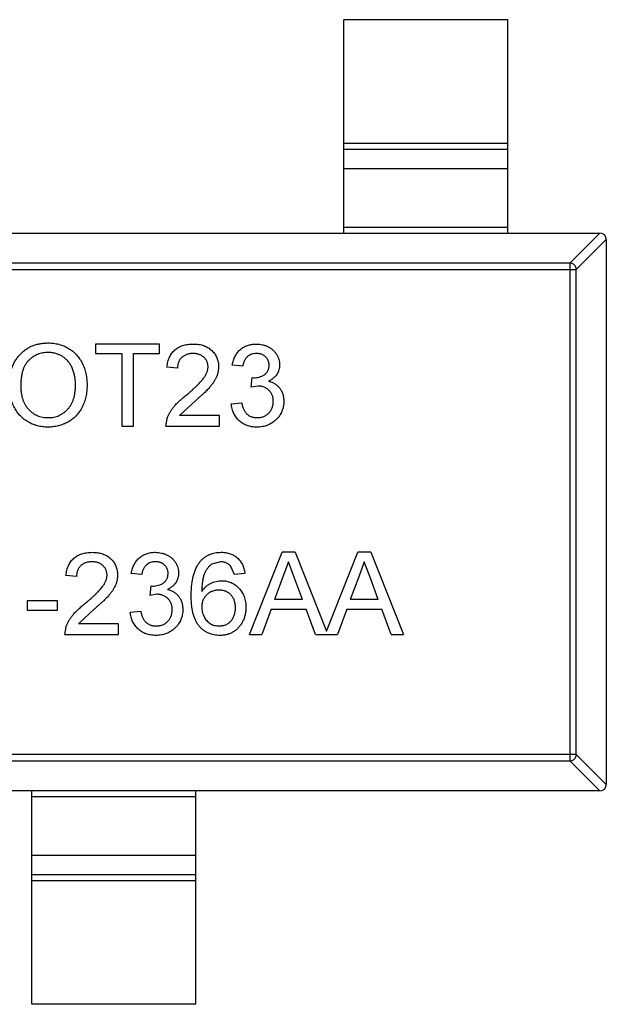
# Model space of a CAD drawing. Header units: inches. Extents: x -39 to 106, y -45 to 75.
# Tile 126 of 222: x 37.34 to 39.13, y -10.98 to -7.98. Entities that reach past the tile are written whole.
import ezdxf

# ---------------------------------------------------------------- set-up
doc = ezdxf.new("R2010")
doc.units = ezdxf.units.IN
doc.header["$LTSCALE"] = 1.21
doc.header["$MEASUREMENT"] = 0
doc.layers.get('0').update_dxf_attribs({"linetype": 'CONTINUOUS'})

msp = doc.modelspace()

# ---------------------------------------------------------------- linework, layer by layer
at = {"color": 7, "linetype": 'Continuous'}
for p, q in [((38.8281, -7.9814), (38.3281, -7.9814)), ((38.3281, -8.6314), (38.3281, -7.9814)), ((38.8281, -8.6314), (38.8281, -7.9814)), ((38.3281, -8.3576), (38.8281, -8.3576)), ((38.8281, -8.3774), (38.3281, -8.3774)), ((38.8281, -8.4354), (38.3281, -8.4354)), ((36.1481, -8.6314), (39.1081, -8.6314)), ((38.3281, -8.6136), (38.8281, -8.6136)), ((39.0169, -8.7228), (39.1084, -8.6314)), ((39.1281, -8.6511), (39.0366, -8.7425)), ((39.1281, -8.6514), (39.1281, -10.3114)), ((39.0169, -8.7228), (36.2392, -8.7228)), ((39.0169, -8.7228), (39.0169, -10.24)), ((36.2195, -8.7425), (39.0366, -8.7425)), ((39.0366, -10.2203), (39.0366, -8.7425)), ((37.7675, -8.9696), (37.572, -8.9696)), ((37.572, -8.9696), (37.572, -8.9984)), ((37.7675, -8.9984), (37.7675, -8.9696)), ((37.572, -8.9984), (37.6521, -8.9984)), ((37.6521, -8.9984), (37.6521, -9.2196)), ((37.6874, -8.9984), (37.7675, -8.9984)), ((37.6874, -9.2196), (37.6874, -8.9984)), ((37.822, -9.0433), (37.7899, -9.0401)), ((38.0207, -9.0369), (37.9887, -9.0337)), ((38.046, -9.101), (38.0494, -9.0721)), ((38.0494, -9.0721), (38.054, -9.0725)), ((38.0668, -9.0976), (38.046, -9.101)), ((37.8776, -9.1412), (37.8279, -9.1875)), ((37.9855, -9.1523), (38.0175, -9.1491)), ((37.7867, -9.2196), (37.7901, -9.1973)), ((37.9502, -9.1875), (37.8279, -9.1875)), ((37.9502, -9.2196), (37.9502, -9.1875)), ((37.6521, -9.2196), (37.6874, -9.2196)), ((37.7867, -9.2196), (37.9502, -9.2196)), ((38.041, -9.8542), (38.1403, -9.6042)), ((38.18, -9.6042), (38.1403, -9.6042)), ((38.18, -9.6042), (38.2755, -9.8447)), ((38.2755, -9.8447), (38.371, -9.6042)), ((38.4108, -9.6042), (38.371, -9.6042)), ((38.4108, -9.6042), (38.51, -9.8542)), ((37.9529, -9.633), (37.9256, -9.6405)), ((37.9951, -9.6715), (37.9835, -9.6459)), ((38.1601, -9.633), (38.1431, -9.6792)), ((38.1785, -9.6827), (38.1601, -9.633)), ((38.3909, -9.633), (38.3738, -9.6792)), ((38.4093, -9.6827), (38.3909, -9.633)), ((37.5143, -9.6779), (37.4822, -9.6747)), ((37.713, -9.6715), (37.681, -9.6683)), ((38.0271, -9.6683), (37.9951, -9.6715)), ((38.1431, -9.6792), (38.1175, -9.7484)), ((38.2028, -9.7484), (38.1785, -9.6827)), ((38.3738, -9.6792), (38.3482, -9.7484)), ((38.4336, -9.7484), (38.4093, -9.6827)), ((37.7384, -9.7356), (37.7417, -9.7068)), ((37.7417, -9.7068), (37.7463, -9.7071)), ((37.7591, -9.7322), (37.7384, -9.7356)), ((38.2028, -9.7484), (38.1175, -9.7484)), ((38.4336, -9.7484), (38.3482, -9.7484)), ((37.4566, -9.7516), (37.3637, -9.7516)), ((37.3637, -9.7516), (37.3637, -9.7805)), ((37.4566, -9.7805), (37.4566, -9.7516)), ((37.5699, -9.7758), (37.5202, -9.8221)), ((38.1068, -9.7773), (38.0784, -9.8542)), ((38.1068, -9.7773), (38.2134, -9.7773)), ((38.2419, -9.8542), (38.2134, -9.7773)), ((38.3376, -9.7773), (38.3092, -9.8542)), ((38.3376, -9.7773), (38.4442, -9.7773)), ((38.4726, -9.8542), (38.4442, -9.7773)), ((37.3637, -9.7805), (37.4566, -9.7805)), ((37.6778, -9.7869), (37.7098, -9.7837)), ((37.479, -9.8542), (37.4824, -9.832)), ((37.6425, -9.8221), (37.5202, -9.8221)), ((37.6425, -9.8542), (37.6425, -9.8221)), ((37.479, -9.8542), (37.6425, -9.8542)), ((38.041, -9.8542), (38.0784, -9.8542)), ((38.2419, -9.8542), (38.3092, -9.8542)), ((38.4726, -9.8542), (38.51, -9.8542)), ((39.0366, -10.2203), (36.2195, -10.2203)), ((39.0366, -10.2203), (39.1281, -10.3117)), ((36.2392, -10.24), (39.0169, -10.24)), ((39.1084, -10.3314), (39.0169, -10.24)), ((39.1081, -10.3314), (36.1481, -10.3314)), ((37.3781, -10.9814), (37.3781, -10.3314)), ((37.8781, -10.3492), (37.3781, -10.3492)), ((37.8781, -10.9814), (37.8781, -10.3314)), ((37.3781, -10.5274), (37.8781, -10.5274)), ((37.3781, -10.5855), (37.8781, -10.5855)), ((37.8781, -10.6053), (37.3781, -10.6053)), ((37.8781, -10.9814), (37.3781, -10.9814))]:
    msp.add_line(p, q, dxfattribs=at)
for centre, start, end in [((39.1081, -8.6514), 0, 90), ((39.1081, -10.3114), 270, 0)]:
    msp.add_arc(centre, 0.02, start, end, dxfattribs=at)
for points, knots in [([(39.0366, -8.7425), (39.0366, -8.74), (39.0354, -8.7349), (39.031, -8.7285), (39.0246, -8.7241), (39.0195, -8.7229), (39.0169, -8.7228)], [0, 0, 0, 0, 0.249032, 0.5, 0.750968, 1, 1, 1, 1]), ([(37.3092, -9.0979), (37.3093, -9.0929), (37.3094, -9.0831), (37.311, -9.0689), (37.3136, -9.0555), (37.3172, -9.043), (37.3219, -9.0313), (37.3276, -9.0203), (37.3344, -9.0103), (37.3421, -9.0012), (37.3508, -8.993), (37.3599, -8.9858), (37.3698, -8.9798), (37.3803, -8.9749), (37.3913, -8.9711), (37.403, -8.9684), (37.4153, -8.9667), (37.4236, -8.9665), (37.4279, -8.9664)], [0, 0, 0, 0, 0.075226, 0.146575, 0.2145, 0.27953, 0.342403, 0.403496, 0.463762, 0.523864, 0.583252, 0.641302, 0.698898, 0.756295, 0.814628, 0.874325, 0.935783, 1, 1, 1, 1]), ([(37.4279, -8.9664), (37.4307, -8.9664), (37.4363, -8.9665), (37.4446, -8.9673), (37.4527, -8.9686), (37.4606, -8.9704), (37.4682, -8.9727), (37.4757, -8.9755), (37.4829, -8.9789), (37.4898, -8.9827), (37.4965, -8.987), (37.5028, -8.9917), (37.5087, -8.9969), (37.5142, -9.0023), (37.5192, -9.0083), (37.5239, -9.0146), (37.5282, -9.0214), (37.532, -9.0285), (37.5354, -9.036), (37.5383, -9.0437), (37.5408, -9.0516), (37.5429, -9.0598), (37.5444, -9.0683), (37.5456, -9.077), (37.5462, -9.0859), (37.5463, -9.0919), (37.5464, -9.095)], [0, 0, 0, 0, 0.043099, 0.085587, 0.126908, 0.167967, 0.20845, 0.249025, 0.289281, 0.33001, 0.370598, 0.410466, 0.450033, 0.489688, 0.529116, 0.569037, 0.609703, 0.650759, 0.692509, 0.734219, 0.776707, 0.819552, 0.863351, 0.907839, 0.953334, 1, 1, 1, 1]), ([(37.7899, -9.0401), (37.7903, -9.0373), (37.7909, -9.0319), (37.7925, -9.024), (37.7947, -9.0167), (37.7974, -9.0098), (37.8007, -9.0035), (37.8045, -8.9976), (37.809, -8.9924), (37.8139, -8.9875), (37.8194, -8.9833), (37.8253, -8.9796), (37.8317, -8.9765), (37.8385, -8.974), (37.8458, -8.972), (37.8535, -8.9706), (37.8616, -8.9698), (37.8672, -8.9696), (37.8701, -8.9696)], [0, 0, 0, 0, 0.070675, 0.137493, 0.201473, 0.262869, 0.32255, 0.380737, 0.43822, 0.495487, 0.553484, 0.611346, 0.670644, 0.731587, 0.794183, 0.859445, 0.928208, 1, 1, 1, 1]), ([(37.8701, -8.9696), (37.873, -8.9696), (37.8786, -8.9697), (37.8868, -8.9707), (37.8945, -8.9723), (37.9018, -8.9744), (37.9087, -8.9772), (37.915, -8.9806), (37.9209, -8.9847), (37.9263, -8.9893), (37.9312, -8.9944), (37.9354, -8.9998), (37.9389, -9.0056), (37.942, -9.0116), (37.9442, -9.0179), (37.9458, -9.0245), (37.9469, -9.0315), (37.9469, -9.0362), (37.947, -9.0386)], [0, 0, 0, 0, 0.074712, 0.145539, 0.213339, 0.278615, 0.342094, 0.40389, 0.465063, 0.526577, 0.587328, 0.64638, 0.704345, 0.761672, 0.819418, 0.878039, 0.937796, 1, 1, 1, 1]), ([(37.9887, -9.0337), (37.9892, -9.0312), (37.9901, -9.0263), (37.9921, -9.0193), (37.9946, -9.0127), (37.9975, -9.0066), (38.0008, -9.0009), (38.0046, -8.9956), (38.0088, -8.9907), (38.0134, -8.9863), (38.0184, -8.9823), (38.0237, -8.9789), (38.0294, -8.976), (38.0353, -8.9737), (38.0415, -8.9718), (38.048, -8.9706), (38.0548, -8.9697), (38.0594, -8.9696), (38.0618, -8.9696)], [0, 0, 0, 0, 0.071036, 0.139343, 0.204958, 0.268332, 0.330129, 0.390664, 0.450861, 0.510587, 0.570374, 0.629455, 0.687994, 0.747581, 0.807839, 0.870034, 0.93381, 1, 1, 1, 1]), ([(38.0618, -8.9696), (38.065, -8.9697), (38.0715, -8.9699), (38.0809, -8.9716), (38.0899, -8.9743), (38.0984, -8.978), (38.1063, -8.9826), (38.1133, -8.9881), (38.1193, -8.9944), (38.1242, -9.0015), (38.128, -9.009), (38.1309, -9.0168), (38.1326, -9.0249), (38.1328, -9.0304), (38.1329, -9.0331)], [0, 0, 0, 0, 0.092054, 0.181008, 0.26913, 0.357137, 0.443549, 0.526433, 0.607453, 0.688385, 0.767854, 0.845531, 0.922529, 1, 1, 1, 1]), ([(37.4281, -8.9952), (37.4253, -8.9953), (37.4198, -8.9954), (37.4116, -8.9966), (37.4037, -8.9984), (37.3961, -9.001), (37.3889, -9.0044), (37.382, -9.0085), (37.3753, -9.0133), (37.369, -9.0189), (37.3631, -9.0253), (37.3581, -9.0329), (37.3539, -9.0414), (37.3503, -9.0508), (37.3477, -9.0613), (37.3458, -9.0728), (37.3446, -9.0852), (37.3445, -9.0938), (37.3444, -9.0983)], [0, 0, 0, 0, 0.055943, 0.110382, 0.164048, 0.216759, 0.269601, 0.323009, 0.377581, 0.433449, 0.490922, 0.550625, 0.613117, 0.679861, 0.751358, 0.828261, 0.910795, 1, 1, 1, 1]), ([(37.5111, -9.0947), (37.5111, -9.0923), (37.511, -9.0874), (37.5105, -9.0803), (37.5098, -9.0733), (37.5087, -9.0667), (37.5072, -9.0602), (37.5055, -9.054), (37.5035, -9.048), (37.5011, -9.0423), (37.4985, -9.0369), (37.4955, -9.0317), (37.4922, -9.0269), (37.4887, -9.0224), (37.4848, -9.0182), (37.4807, -9.0143), (37.4763, -9.0108), (37.4716, -9.0075), (37.4667, -9.0046), (37.4616, -9.0021), (37.4564, -9), (37.451, -8.9983), (37.4455, -8.9969), (37.4399, -8.9959), (37.434, -8.9954), (37.4301, -8.9953), (37.4281, -8.9952)], [0, 0, 0, 0, 0.050852, 0.099752, 0.147438, 0.194086, 0.239171, 0.28334, 0.326577, 0.368936, 0.410572, 0.451051, 0.490877, 0.530044, 0.568937, 0.607578, 0.64642, 0.685679, 0.724799, 0.763513, 0.802173, 0.84074, 0.879649, 0.919071, 0.959098, 1, 1, 1, 1]), ([(37.8694, -8.9984), (37.8676, -8.9985), (37.8642, -8.9986), (37.8593, -8.9991), (37.8545, -9), (37.8501, -9.0013), (37.8459, -9.003), (37.842, -9.0051), (37.8383, -9.0075), (37.835, -9.0103), (37.832, -9.0134), (37.8293, -9.0168), (37.8271, -9.0205), (37.8253, -9.0245), (37.8238, -9.0288), (37.8227, -9.0334), (37.8222, -9.0383), (37.8221, -9.0416), (37.822, -9.0433)], [0, 0, 0, 0, 0.070696, 0.138358, 0.20337, 0.2657, 0.327256, 0.386512, 0.445858, 0.505173, 0.56378, 0.622343, 0.680824, 0.739795, 0.800801, 0.864239, 0.930631, 1, 1, 1, 1]), ([(37.9149, -9.0389), (37.9149, -9.0375), (37.9148, -9.0347), (37.9142, -9.0307), (37.9133, -9.0268), (37.9118, -9.0231), (37.9101, -9.0196), (37.9079, -9.0163), (37.9053, -9.0131), (37.9023, -9.0101), (37.8991, -9.0073), (37.8955, -9.005), (37.8918, -9.0029), (37.8878, -9.0012), (37.8835, -9), (37.879, -8.9991), (37.8743, -8.9986), (37.871, -8.9985), (37.8694, -8.9984)], [0, 0, 0, 0, 0.061762, 0.121174, 0.179421, 0.236843, 0.294322, 0.353191, 0.412721, 0.474522, 0.537057, 0.599591, 0.662367, 0.725246, 0.790316, 0.857724, 0.927232, 1, 1, 1, 1]), ([(38.0628, -8.9984), (38.0601, -8.9985), (38.0549, -8.9987), (38.0475, -9.0006), (38.0408, -9.0036), (38.0358, -9.0072), (38.0323, -9.0106), (38.0299, -9.0134), (38.0277, -9.0166), (38.0258, -9.0201), (38.0242, -9.0239), (38.0227, -9.0279), (38.0215, -9.0323), (38.021, -9.0353), (38.0207, -9.0369)], [0, 0, 0, 0, 0.127797, 0.246795, 0.362284, 0.477652, 0.536237, 0.59559, 0.656344, 0.719085, 0.784349, 0.852876, 0.924551, 1, 1, 1, 1]), ([(38.1008, -9.0342), (38.1008, -9.0329), (38.1008, -9.0304), (38.1003, -9.0268), (38.0994, -9.0233), (38.0982, -9.02), (38.0967, -9.0169), (38.0949, -9.014), (38.0927, -9.0111), (38.0902, -9.0086), (38.0875, -9.0061), (38.0845, -9.0041), (38.0814, -9.0023), (38.078, -9.0009), (38.0745, -8.9998), (38.0707, -8.999), (38.0668, -8.9985), (38.0641, -8.9985), (38.0628, -8.9984)], [0, 0, 0, 0, 0.065093, 0.127304, 0.188122, 0.247131, 0.306077, 0.365678, 0.426103, 0.487841, 0.550317, 0.611805, 0.672737, 0.734883, 0.79768, 0.862475, 0.929775, 1, 1, 1, 1]), ([(37.8477, -9.1261), (37.8509, -9.1234), (37.8571, -9.1182), (37.8659, -9.1104), (37.8739, -9.1032), (37.881, -9.0965), (37.8873, -9.0902), (37.8927, -9.0845), (37.8974, -9.0792), (37.9013, -9.0743), (37.9046, -9.0697), (37.9073, -9.0652), (37.9096, -9.0607), (37.9116, -9.0563), (37.9131, -9.0519), (37.9141, -9.0475), (37.9148, -9.0432), (37.9149, -9.0403), (37.9149, -9.0389)], [0, 0, 0, 0, 0.11141, 0.214526, 0.309417, 0.396087, 0.474284, 0.544374, 0.60642, 0.660582, 0.709794, 0.756451, 0.800767, 0.843168, 0.884295, 0.923885, 0.962359, 1, 1, 1, 1]), ([(37.947, -9.0386), (37.9469, -9.0411), (37.9468, -9.046), (37.9457, -9.0534), (37.9439, -9.0608), (37.9414, -9.0681), (37.9381, -9.0755), (37.9339, -9.083), (37.9286, -9.0906), (37.9236, -9.0972), (37.9189, -9.1026), (37.9148, -9.1071), (37.91, -9.1119), (37.9047, -9.1172), (37.8987, -9.1226), (37.8923, -9.1286), (37.8851, -9.1347), (37.8802, -9.139), (37.8776, -9.1412)], [0, 0, 0, 0, 0.057945, 0.116018, 0.174826, 0.234683, 0.296827, 0.364061, 0.436192, 0.51426, 0.556976, 0.604856, 0.657675, 0.715751, 0.77884, 0.847501, 0.921228, 1, 1, 1, 1]), ([(38.054, -9.0725), (38.0569, -9.0724), (38.0627, -9.0722), (38.0711, -9.0703), (38.0791, -9.0674), (38.0853, -9.064), (38.0899, -9.0608), (38.0927, -9.0578), (38.0953, -9.0547), (38.0973, -9.0512), (38.099, -9.0474), (38.1, -9.0432), (38.1008, -9.0388), (38.1008, -9.0358), (38.1008, -9.0342)], [0, 0, 0, 0, 0.129789, 0.254605, 0.378435, 0.50292, 0.565018, 0.624848, 0.683448, 0.742765, 0.802757, 0.86522, 0.930779, 1, 1, 1, 1]), ([(38.1329, -9.0331), (38.1328, -9.0357), (38.1326, -9.0409), (38.1309, -9.0483), (38.1282, -9.0554), (38.1244, -9.0622), (38.1196, -9.0684), (38.1136, -9.0739), (38.1067, -9.0788), (38.1015, -9.0814), (38.0988, -9.0827)], [0, 0, 0, 0, 0.121951, 0.240787, 0.35855, 0.479066, 0.601519, 0.727551, 0.859932, 1, 1, 1, 1]), ([(38.0988, -9.0827), (38.1006, -9.0832), (38.1041, -9.0841), (38.1091, -9.0859), (38.1139, -9.0881), (38.1184, -9.0905), (38.1225, -9.0934), (38.1265, -9.0965), (38.13, -9.1001), (38.1333, -9.104), (38.1362, -9.1081), (38.1387, -9.1126), (38.1409, -9.1172), (38.1427, -9.1221), (38.144, -9.1274), (38.145, -9.1328), (38.1456, -9.1385), (38.1457, -9.1424), (38.1457, -9.1444)], [0, 0, 0, 0, 0.065828, 0.128938, 0.190858, 0.251186, 0.310974, 0.37005, 0.429672, 0.489507, 0.549975, 0.610075, 0.670915, 0.732909, 0.796711, 0.861825, 0.929892, 1, 1, 1, 1]), ([(37.4278, -9.2228), (37.4249, -9.2227), (37.4192, -9.2227), (37.4108, -9.2218), (37.4026, -9.2205), (37.3946, -9.2187), (37.3869, -9.2163), (37.3794, -9.2134), (37.3721, -9.21), (37.3651, -9.206), (37.3585, -9.2016), (37.3522, -9.1968), (37.3463, -9.1916), (37.3409, -9.1859), (37.3358, -9.18), (37.3313, -9.1736), (37.327, -9.1669), (37.3233, -9.1598), (37.32, -9.1524), (37.3171, -9.1449), (37.3146, -9.1374), (37.3127, -9.1297), (37.3111, -9.1219), (37.31, -9.114), (37.3093, -9.106), (37.3092, -9.1006), (37.3092, -9.0979)], [0, 0, 0, 0, 0.044697, 0.088534, 0.131409, 0.173814, 0.215715, 0.257247, 0.298848, 0.340604, 0.382029, 0.42297, 0.463632, 0.504048, 0.544591, 0.584964, 0.626265, 0.667979, 0.709943, 0.751382, 0.792619, 0.833948, 0.875008, 0.916446, 0.957907, 1, 1, 1, 1]), ([(37.3444, -9.0983), (37.3445, -9.1019), (37.3446, -9.1089), (37.3458, -9.1192), (37.3476, -9.1289), (37.3501, -9.138), (37.3535, -9.1465), (37.3576, -9.1544), (37.3624, -9.1617), (37.368, -9.1684), (37.3741, -9.1744), (37.3806, -9.1797), (37.3875, -9.184), (37.3948, -9.1877), (37.4025, -9.1905), (37.4105, -9.1925), (37.4189, -9.1937), (37.4247, -9.1939), (37.4276, -9.1939)], [0, 0, 0, 0, 0.075964, 0.148125, 0.217201, 0.2833, 0.347202, 0.4093, 0.470426, 0.531588, 0.591739, 0.650258, 0.707303, 0.764208, 0.821148, 0.879119, 0.938423, 1, 1, 1, 1]), ([(37.4276, -9.1939), (37.4306, -9.1939), (37.4364, -9.1937), (37.445, -9.1925), (37.4531, -9.1904), (37.4609, -9.1877), (37.4682, -9.1839), (37.4751, -9.1795), (37.4816, -9.1742), (37.4877, -9.1682), (37.4932, -9.1613), (37.4981, -9.1539), (37.502, -9.1456), (37.5055, -9.1368), (37.508, -9.1272), (37.5098, -9.117), (37.5109, -9.1061), (37.511, -9.0986), (37.5111, -9.0947)], [0, 0, 0, 0, 0.061055, 0.119545, 0.176806, 0.232956, 0.288583, 0.344667, 0.401662, 0.46054, 0.520477, 0.581213, 0.643431, 0.707961, 0.775371, 0.846414, 0.921152, 1, 1, 1, 1]), ([(37.5464, -9.095), (37.5463, -9.0981), (37.5462, -9.1042), (37.5455, -9.1133), (37.5443, -9.1221), (37.5427, -9.1307), (37.5405, -9.139), (37.5379, -9.1471), (37.5348, -9.1549), (37.5312, -9.1625), (37.5272, -9.1697), (37.5228, -9.1764), (37.518, -9.1827), (37.5128, -9.1887), (37.5072, -9.1941), (37.5012, -9.199), (37.4948, -9.2036), (37.488, -9.2076), (37.481, -9.2111), (37.4738, -9.2142), (37.4665, -9.2169), (37.459, -9.2191), (37.4514, -9.2207), (37.4436, -9.2219), (37.4357, -9.2226), (37.4304, -9.2227), (37.4278, -9.2228)], [0, 0, 0, 0, 0.04756, 0.093962, 0.139112, 0.183626, 0.227457, 0.270703, 0.313611, 0.35626, 0.398366, 0.439557, 0.480045, 0.519888, 0.559658, 0.599421, 0.639208, 0.679668, 0.72002, 0.759859, 0.79956, 0.839199, 0.878956, 0.918794, 0.959083, 1, 1, 1, 1]), ([(38.1137, -9.1441), (38.1136, -9.1425), (38.1135, -9.1392), (38.1129, -9.1345), (38.1119, -9.13), (38.1104, -9.1257), (38.1086, -9.1216), (38.1063, -9.1177), (38.1036, -9.1141), (38.1005, -9.1107), (38.0971, -9.1076), (38.0934, -9.105), (38.0895, -9.1027), (38.0854, -9.1008), (38.0811, -9.0994), (38.0765, -9.0983), (38.0717, -9.0977), (38.0685, -9.0976), (38.0668, -9.0976)], [0, 0, 0, 0, 0.067051, 0.13118, 0.193722, 0.254499, 0.314763, 0.375117, 0.436023, 0.498297, 0.560571, 0.621619, 0.681973, 0.742853, 0.804272, 0.867473, 0.932273, 1, 1, 1, 1]), ([(37.7901, -9.1973), (37.7912, -9.1944), (37.7933, -9.1885), (37.7977, -9.1799), (37.8028, -9.1713), (37.8078, -9.1643), (37.8124, -9.1588), (37.8163, -9.1544), (37.8205, -9.15), (37.8252, -9.1454), (37.8303, -9.1407), (37.8357, -9.1359), (37.8415, -9.131), (37.8456, -9.1277), (37.8477, -9.1261)], [0, 0, 0, 0, 0.100388, 0.204407, 0.310686, 0.422157, 0.480685, 0.543238, 0.6095, 0.679555, 0.753841, 0.831641, 0.913813, 1, 1, 1, 1]), ([(38.0175, -9.1491), (38.0179, -9.151), (38.0188, -9.1547), (38.0203, -9.1601), (38.022, -9.165), (38.0241, -9.1695), (38.0261, -9.1736), (38.0285, -9.1773), (38.0311, -9.1806), (38.0338, -9.1835), (38.0369, -9.1859), (38.0401, -9.1881), (38.0435, -9.1899), (38.0473, -9.1914), (38.0512, -9.1925), (38.0554, -9.1934), (38.0598, -9.1939), (38.0628, -9.1939), (38.0644, -9.1939)], [0, 0, 0, 0, 0.082566, 0.15976, 0.233155, 0.301356, 0.365752, 0.426437, 0.484185, 0.539549, 0.593156, 0.647048, 0.701446, 0.757, 0.81384, 0.873058, 0.934963, 1, 1, 1, 1]), ([(38.1457, -9.1444), (38.1456, -9.1471), (38.1455, -9.1523), (38.1444, -9.1601), (38.1425, -9.1676), (38.14, -9.1747), (38.1367, -9.1816), (38.1326, -9.1881), (38.1278, -9.1943), (38.1224, -9.2001), (38.1164, -9.2054), (38.11, -9.2101), (38.1031, -9.214), (38.0959, -9.2172), (38.0883, -9.2197), (38.0803, -9.2215), (38.0719, -9.2226), (38.0662, -9.2227), (38.0632, -9.2228)], [0, 0, 0, 0, 0.063503, 0.124805, 0.18492, 0.244376, 0.303775, 0.364133, 0.425376, 0.488388, 0.551743, 0.61386, 0.67564, 0.737737, 0.800417, 0.864658, 0.930985, 1, 1, 1, 1]), ([(38.0644, -9.1939), (38.0662, -9.1939), (38.0698, -9.1939), (38.0749, -9.1931), (38.0799, -9.1921), (38.0845, -9.1904), (38.0889, -9.1884), (38.0929, -9.1859), (38.0968, -9.183), (38.1003, -9.1797), (38.1034, -9.176), (38.1062, -9.1721), (38.1085, -9.1679), (38.1104, -9.1636), (38.1118, -9.159), (38.1129, -9.1543), (38.1136, -9.1493), (38.1136, -9.1459), (38.1137, -9.1441)], [0, 0, 0, 0, 0.069461, 0.135658, 0.19962, 0.261651, 0.322053, 0.38234, 0.443223, 0.50493, 0.56682, 0.6276, 0.687476, 0.747351, 0.808174, 0.870133, 0.933721, 1, 1, 1, 1]), ([(38.0632, -9.2228), (38.0606, -9.2227), (38.0554, -9.2226), (38.0479, -9.2216), (38.0406, -9.2202), (38.0338, -9.218), (38.0272, -9.2153), (38.021, -9.2118), (38.0151, -9.2078), (38.0097, -9.2032), (38.0046, -9.1982), (38.0001, -9.1927), (37.9963, -9.1868), (37.9929, -9.1806), (37.9901, -9.1741), (37.988, -9.1671), (37.9864, -9.1598), (37.9858, -9.1548), (37.9855, -9.1523)], [0, 0, 0, 0, 0.067794, 0.133464, 0.196934, 0.258481, 0.319787, 0.380431, 0.44099, 0.502867, 0.564806, 0.625526, 0.685604, 0.746041, 0.807347, 0.869717, 0.93379, 1, 1, 1, 1]), ([(37.4822, -9.6747), (37.4826, -9.6719), (37.4832, -9.6665), (37.4848, -9.6586), (37.487, -9.6513), (37.4897, -9.6444), (37.493, -9.6381), (37.4968, -9.6322), (37.5013, -9.627), (37.5062, -9.6222), (37.5117, -9.6179), (37.5176, -9.6142), (37.524, -9.6111), (37.5308, -9.6086), (37.5381, -9.6066), (37.5458, -9.6052), (37.5539, -9.6044), (37.5595, -9.6043), (37.5624, -9.6042)], [0, 0, 0, 0, 0.070675, 0.137493, 0.201473, 0.262869, 0.32255, 0.380737, 0.43822, 0.495487, 0.553484, 0.611346, 0.670644, 0.731587, 0.794183, 0.859445, 0.928208, 1, 1, 1, 1]), ([(37.5624, -9.6042), (37.5653, -9.6043), (37.5709, -9.6043), (37.5791, -9.6053), (37.5868, -9.6069), (37.5942, -9.609), (37.601, -9.6118), (37.6073, -9.6153), (37.6133, -9.6193), (37.6186, -9.6239), (37.6235, -9.629), (37.6277, -9.6344), (37.6313, -9.6402), (37.6343, -9.6462), (37.6365, -9.6525), (37.6381, -9.6592), (37.6392, -9.6661), (37.6393, -9.6708), (37.6393, -9.6732)], [0, 0, 0, 0, 0.074712, 0.145539, 0.213339, 0.278615, 0.342094, 0.40389, 0.465063, 0.526577, 0.587328, 0.64638, 0.704345, 0.761672, 0.819418, 0.878039, 0.937796, 1, 1, 1, 1]), ([(37.681, -9.6683), (37.6815, -9.6658), (37.6825, -9.661), (37.6845, -9.6539), (37.6869, -9.6474), (37.6898, -9.6412), (37.6931, -9.6355), (37.6969, -9.6302), (37.7011, -9.6253), (37.7057, -9.6209), (37.7107, -9.6169), (37.7161, -9.6135), (37.7217, -9.6107), (37.7276, -9.6083), (37.7338, -9.6064), (37.7403, -9.6052), (37.7471, -9.6043), (37.7517, -9.6042), (37.7541, -9.6042)], [0, 0, 0, 0, 0.071036, 0.139343, 0.204958, 0.268332, 0.330129, 0.390664, 0.450861, 0.510587, 0.570374, 0.629455, 0.687994, 0.747581, 0.807839, 0.870034, 0.93381, 1, 1, 1, 1]), ([(37.7541, -9.6042), (37.7573, -9.6043), (37.7638, -9.6045), (37.7732, -9.6062), (37.7822, -9.6089), (37.7907, -9.6126), (37.7986, -9.6172), (37.8056, -9.6227), (37.8116, -9.629), (37.8165, -9.6361), (37.8203, -9.6436), (37.8232, -9.6514), (37.8249, -9.6595), (37.8251, -9.665), (37.8252, -9.6678)], [0, 0, 0, 0, 0.092054, 0.181008, 0.26913, 0.357137, 0.443549, 0.526433, 0.607453, 0.688385, 0.767854, 0.845531, 0.922529, 1, 1, 1, 1]), ([(37.8909, -9.6326), (37.8929, -9.6303), (37.8969, -9.6258), (37.9037, -9.6201), (37.911, -9.6151), (37.9188, -9.6111), (37.9271, -9.608), (37.9359, -9.6058), (37.9453, -9.6045), (37.9517, -9.6043), (37.955, -9.6042)], [0, 0, 0, 0, 0.125625, 0.247619, 0.368528, 0.488104, 0.609878, 0.735382, 0.864448, 1, 1, 1, 1]), ([(37.955, -9.6042), (37.9574, -9.6042), (37.9622, -9.6043), (37.9692, -9.6051), (37.9759, -9.6065), (37.9822, -9.6083), (37.9882, -9.6108), (37.9939, -9.6137), (37.9993, -9.6171), (38.0042, -9.6212), (38.0088, -9.6256), (38.0128, -9.6305), (38.0164, -9.6358), (38.0196, -9.6415), (38.0222, -9.6476), (38.0244, -9.6541), (38.026, -9.6611), (38.0268, -9.6659), (38.0271, -9.6683)], [0, 0, 0, 0, 0.068499, 0.134572, 0.198208, 0.259784, 0.319951, 0.379508, 0.438814, 0.498497, 0.558182, 0.617438, 0.677522, 0.737959, 0.80033, 0.86409, 0.930622, 1, 1, 1, 1]), ([(37.5617, -9.633), (37.5599, -9.6331), (37.5565, -9.6332), (37.5516, -9.6337), (37.5468, -9.6346), (37.5424, -9.6359), (37.5382, -9.6376), (37.5343, -9.6397), (37.5306, -9.6421), (37.5273, -9.6449), (37.5243, -9.648), (37.5216, -9.6514), (37.5194, -9.6552), (37.5176, -9.6592), (37.5161, -9.6634), (37.5151, -9.668), (37.5145, -9.6729), (37.5144, -9.6762), (37.5143, -9.6779)], [0, 0, 0, 0, 0.070696, 0.138358, 0.20337, 0.2657, 0.327256, 0.386512, 0.445858, 0.505173, 0.56378, 0.622343, 0.680824, 0.739795, 0.800801, 0.864239, 0.930631, 1, 1, 1, 1]), ([(37.6072, -9.6735), (37.6072, -9.6721), (37.6071, -9.6694), (37.6065, -9.6653), (37.6056, -9.6614), (37.6041, -9.6578), (37.6024, -9.6542), (37.6002, -9.6509), (37.5976, -9.6477), (37.5947, -9.6447), (37.5914, -9.6419), (37.5878, -9.6396), (37.5841, -9.6375), (37.5801, -9.6359), (37.5758, -9.6346), (37.5713, -9.6337), (37.5666, -9.6332), (37.5633, -9.6331), (37.5617, -9.633)], [0, 0, 0, 0, 0.061762, 0.121174, 0.179421, 0.236843, 0.294322, 0.353191, 0.412721, 0.474522, 0.537057, 0.599591, 0.662367, 0.725246, 0.790316, 0.857724, 0.927232, 1, 1, 1, 1]), ([(37.7551, -9.633), (37.7524, -9.6332), (37.7472, -9.6334), (37.7398, -9.6352), (37.7331, -9.6382), (37.7281, -9.6418), (37.7246, -9.6452), (37.7222, -9.6481), (37.72, -9.6512), (37.7181, -9.6547), (37.7165, -9.6585), (37.715, -9.6625), (37.7138, -9.6669), (37.7133, -9.67), (37.713, -9.6715)], [0, 0, 0, 0, 0.127797, 0.246795, 0.362284, 0.477652, 0.536237, 0.59559, 0.656344, 0.719085, 0.784349, 0.852876, 0.924551, 1, 1, 1, 1]), ([(37.7931, -9.6688), (37.7931, -9.6675), (37.7931, -9.665), (37.7926, -9.6614), (37.7917, -9.658), (37.7906, -9.6547), (37.789, -9.6515), (37.7872, -9.6486), (37.785, -9.6457), (37.7825, -9.6432), (37.7798, -9.6408), (37.7768, -9.6387), (37.7737, -9.6369), (37.7703, -9.6356), (37.7668, -9.6344), (37.7631, -9.6336), (37.7591, -9.6331), (37.7565, -9.6331), (37.7551, -9.633)], [0, 0, 0, 0, 0.065093, 0.127304, 0.188122, 0.247131, 0.306077, 0.365678, 0.426103, 0.487841, 0.550317, 0.611805, 0.672737, 0.734883, 0.79768, 0.862475, 0.929775, 1, 1, 1, 1]), ([(37.8637, -9.7372), (37.8637, -9.7342), (37.8637, -9.7284), (37.8641, -9.7199), (37.8645, -9.7117), (37.8653, -9.7037), (37.8662, -9.6961), (37.8675, -9.6888), (37.8688, -9.6818), (37.8704, -9.6751), (37.8722, -9.6687), (37.8743, -9.6627), (37.8764, -9.6569), (37.8789, -9.6514), (37.8816, -9.6462), (37.8845, -9.6414), (37.8875, -9.6368), (37.8898, -9.634), (37.8909, -9.6326)], [0, 0, 0, 0, 0.080034, 0.157854, 0.232564, 0.304731, 0.374384, 0.441663, 0.506048, 0.568692, 0.628715, 0.687238, 0.743227, 0.797567, 0.850239, 0.901629, 0.951067, 1, 1, 1, 1]), ([(37.9256, -9.6405), (37.9235, -9.6422), (37.9192, -9.6457), (37.9136, -9.6523), (37.9086, -9.66), (37.9049, -9.6671), (37.9023, -9.6735), (37.9006, -9.679), (37.8992, -9.685), (37.898, -9.6916), (37.8971, -9.6988), (37.8963, -9.7066), (37.8959, -9.715), (37.8958, -9.7207), (37.8957, -9.7237)], [0, 0, 0, 0, 0.088609, 0.181893, 0.280787, 0.38702, 0.444107, 0.506454, 0.574396, 0.647656, 0.726426, 0.811458, 0.90278, 1, 1, 1, 1]), ([(37.9835, -9.6459), (37.9825, -9.6448), (37.9804, -9.6428), (37.977, -9.6402), (37.9734, -9.638), (37.9697, -9.6362), (37.9657, -9.6348), (37.9616, -9.6338), (37.9573, -9.6332), (37.9543, -9.6331), (37.9529, -9.633)], [0, 0, 0, 0, 0.128545, 0.252818, 0.375212, 0.497113, 0.618546, 0.742222, 0.869458, 1, 1, 1, 1]), ([(37.54, -9.7607), (37.5433, -9.758), (37.5495, -9.7528), (37.5582, -9.745), (37.5662, -9.7379), (37.5733, -9.7311), (37.5796, -9.7248), (37.585, -9.7191), (37.5897, -9.7138), (37.5936, -9.7089), (37.5969, -9.7043), (37.5996, -9.6998), (37.602, -9.6953), (37.6039, -9.6909), (37.6054, -9.6865), (37.6064, -9.6821), (37.6071, -9.6778), (37.6072, -9.6749), (37.6072, -9.6735)], [0, 0, 0, 0, 0.11141, 0.214526, 0.309417, 0.396087, 0.474284, 0.544374, 0.60642, 0.660582, 0.709794, 0.756451, 0.800767, 0.843168, 0.884295, 0.923885, 0.962359, 1, 1, 1, 1]), ([(37.6393, -9.6732), (37.6392, -9.6757), (37.6391, -9.6806), (37.638, -9.688), (37.6362, -9.6954), (37.6337, -9.7027), (37.6304, -9.7101), (37.6262, -9.7176), (37.6209, -9.7253), (37.6159, -9.7318), (37.6112, -9.7373), (37.6071, -9.7418), (37.6023, -9.7465), (37.597, -9.7518), (37.5911, -9.7573), (37.5846, -9.7632), (37.5774, -9.7694), (37.5725, -9.7736), (37.5699, -9.7758)], [0, 0, 0, 0, 0.057945, 0.116018, 0.174826, 0.234683, 0.296827, 0.364061, 0.436192, 0.51426, 0.556976, 0.604856, 0.657675, 0.715751, 0.77884, 0.847501, 0.921228, 1, 1, 1, 1]), ([(37.7463, -9.7071), (37.7492, -9.707), (37.755, -9.7068), (37.7634, -9.7049), (37.7714, -9.7021), (37.7776, -9.6986), (37.7822, -9.6954), (37.7851, -9.6925), (37.7877, -9.6893), (37.7896, -9.6858), (37.7913, -9.682), (37.7923, -9.6779), (37.7931, -9.6734), (37.7931, -9.6704), (37.7931, -9.6688)], [0, 0, 0, 0, 0.129789, 0.254605, 0.378435, 0.50292, 0.565018, 0.624848, 0.683448, 0.742765, 0.802757, 0.86522, 0.930779, 1, 1, 1, 1]), ([(37.8252, -9.6678), (37.8251, -9.6703), (37.8249, -9.6755), (37.8232, -9.683), (37.8205, -9.6901), (37.8167, -9.6968), (37.8119, -9.703), (37.8059, -9.7085), (37.799, -9.7135), (37.7938, -9.716), (37.7911, -9.7173)], [0, 0, 0, 0, 0.121951, 0.240787, 0.35855, 0.479066, 0.601519, 0.727551, 0.859932, 1, 1, 1, 1]), ([(37.7911, -9.7173), (37.7929, -9.7178), (37.7964, -9.7187), (37.8015, -9.7205), (37.8062, -9.7227), (37.8107, -9.7251), (37.8148, -9.728), (37.8188, -9.7311), (37.8223, -9.7347), (37.8256, -9.7386), (37.8285, -9.7427), (37.831, -9.7472), (37.8332, -9.7518), (37.835, -9.7568), (37.8363, -9.762), (37.8373, -9.7674), (37.8379, -9.7731), (37.838, -9.777), (37.838, -9.779)], [0, 0, 0, 0, 0.065828, 0.128938, 0.190858, 0.251186, 0.310974, 0.37005, 0.429672, 0.489507, 0.549975, 0.610075, 0.670915, 0.732909, 0.796711, 0.861825, 0.929892, 1, 1, 1, 1]), ([(37.8957, -9.7237), (37.8976, -9.721), (37.9013, -9.7158), (37.9078, -9.709), (37.9149, -9.7033), (37.9227, -9.6987), (37.9308, -9.6952), (37.9392, -9.6926), (37.9478, -9.691), (37.9535, -9.6908), (37.9565, -9.6907)], [0, 0, 0, 0, 0.13549, 0.265229, 0.390778, 0.51542, 0.638317, 0.759642, 0.878902, 1, 1, 1, 1]), ([(37.9476, -9.7196), (37.9458, -9.7196), (37.9423, -9.7197), (37.9372, -9.7204), (37.9323, -9.7215), (37.9275, -9.7231), (37.923, -9.7251), (37.9187, -9.7275), (37.9146, -9.7305), (37.9107, -9.7338), (37.9072, -9.7375), (37.9041, -9.7415), (37.9016, -9.7458), (37.8993, -9.7503), (37.8977, -9.7551), (37.8966, -9.7603), (37.8959, -9.7656), (37.8958, -9.7693), (37.8957, -9.7712)], [0, 0, 0, 0, 0.064812, 0.127718, 0.189086, 0.249562, 0.309738, 0.370215, 0.431085, 0.493911, 0.55657, 0.617553, 0.678119, 0.739063, 0.801665, 0.864956, 0.93089, 1, 1, 1, 1]), ([(37.9983, -9.7729), (37.9982, -9.7709), (37.9982, -9.7669), (37.9975, -9.7612), (37.9965, -9.7558), (37.995, -9.7508), (37.9931, -9.746), (37.9907, -9.7416), (37.9879, -9.7375), (37.9847, -9.7338), (37.9812, -9.7304), (37.9773, -9.7275), (37.9731, -9.7251), (37.9686, -9.723), (37.9638, -9.7215), (37.9586, -9.7204), (37.9532, -9.7197), (37.9495, -9.7196), (37.9476, -9.7196)], [0, 0, 0, 0, 0.072229, 0.141252, 0.207439, 0.270245, 0.331238, 0.391254, 0.450152, 0.509008, 0.567734, 0.625726, 0.683708, 0.742407, 0.803094, 0.865865, 0.931379, 1, 1, 1, 1]), ([(37.9565, -9.6907), (37.959, -9.6908), (37.9639, -9.6909), (37.9712, -9.692), (37.9782, -9.6938), (37.985, -9.6963), (37.9913, -9.6995), (37.9975, -9.7034), (38.0033, -9.708), (38.0088, -9.7133), (38.0139, -9.7191), (38.0183, -9.7254), (38.022, -9.7322), (38.0251, -9.7393), (38.0274, -9.7469), (38.0291, -9.7548), (38.0301, -9.7632), (38.0303, -9.7689), (38.0303, -9.7719)], [0, 0, 0, 0, 0.061347, 0.121203, 0.179863, 0.238152, 0.296252, 0.35519, 0.415676, 0.478379, 0.541524, 0.603977, 0.666513, 0.729491, 0.79371, 0.859736, 0.928449, 1, 1, 1, 1]), ([(37.806, -9.7787), (37.8059, -9.7771), (37.8059, -9.7738), (37.8053, -9.7691), (37.8042, -9.7646), (37.8027, -9.7603), (37.8009, -9.7562), (37.7986, -9.7523), (37.7959, -9.7487), (37.7928, -9.7453), (37.7894, -9.7422), (37.7857, -9.7396), (37.7819, -9.7373), (37.7777, -9.7354), (37.7734, -9.734), (37.7688, -9.7329), (37.764, -9.7323), (37.7608, -9.7322), (37.7591, -9.7322)], [0, 0, 0, 0, 0.067051, 0.13118, 0.193722, 0.254499, 0.314763, 0.375117, 0.436023, 0.498297, 0.560571, 0.621619, 0.681973, 0.742853, 0.804272, 0.867473, 0.932273, 1, 1, 1, 1]), ([(37.9513, -9.8574), (37.9481, -9.8573), (37.9419, -9.8571), (37.9329, -9.8558), (37.9243, -9.8536), (37.9161, -9.8505), (37.9083, -9.8466), (37.9011, -9.8418), (37.8942, -9.836), (37.8879, -9.8294), (37.8821, -9.8218), (37.8772, -9.813), (37.873, -9.8031), (37.8695, -9.7921), (37.8669, -9.7799), (37.865, -9.7667), (37.8639, -9.7523), (37.8637, -9.7423), (37.8637, -9.7372)], [0, 0, 0, 0, 0.056157, 0.110133, 0.162537, 0.213912, 0.265146, 0.31651, 0.369179, 0.423123, 0.479276, 0.538691, 0.601978, 0.670125, 0.74365, 0.82281, 0.908261, 1, 1, 1, 1]), ([(37.4824, -9.832), (37.4835, -9.829), (37.4856, -9.8231), (37.49, -9.8145), (37.4951, -9.8059), (37.5002, -9.799), (37.5047, -9.7934), (37.5086, -9.789), (37.5129, -9.7846), (37.5175, -9.78), (37.5226, -9.7753), (37.528, -9.7705), (37.5339, -9.7656), (37.5379, -9.7624), (37.54, -9.7607)], [0, 0, 0, 0, 0.100388, 0.204407, 0.310686, 0.422157, 0.480685, 0.543238, 0.6095, 0.679555, 0.753841, 0.831641, 0.913813, 1, 1, 1, 1]), ([(37.838, -9.779), (37.838, -9.7817), (37.8378, -9.787), (37.8367, -9.7947), (37.8348, -9.8022), (37.8323, -9.8093), (37.829, -9.8162), (37.8249, -9.8227), (37.8201, -9.8289), (37.8147, -9.8347), (37.8088, -9.8401), (37.8023, -9.8447), (37.7954, -9.8486), (37.7882, -9.8518), (37.7806, -9.8543), (37.7726, -9.8562), (37.7642, -9.8572), (37.7585, -9.8573), (37.7555, -9.8574)], [0, 0, 0, 0, 0.063503, 0.124805, 0.18492, 0.244376, 0.303775, 0.364133, 0.425376, 0.488388, 0.551743, 0.61386, 0.67564, 0.737737, 0.800417, 0.864658, 0.930985, 1, 1, 1, 1]), ([(37.7567, -9.8286), (37.7585, -9.8285), (37.7621, -9.8285), (37.7673, -9.8277), (37.7722, -9.8267), (37.7768, -9.825), (37.7812, -9.823), (37.7852, -9.8206), (37.7891, -9.8176), (37.7926, -9.8143), (37.7957, -9.8106), (37.7985, -9.8067), (37.8008, -9.8025), (37.8027, -9.7982), (37.8041, -9.7936), (37.8052, -9.7889), (37.8059, -9.7839), (37.8059, -9.7805), (37.806, -9.7787)], [0, 0, 0, 0, 0.069461, 0.135658, 0.19962, 0.261651, 0.322053, 0.38234, 0.443223, 0.50493, 0.56682, 0.6276, 0.687476, 0.747351, 0.808174, 0.870133, 0.933721, 1, 1, 1, 1]), ([(37.8957, -9.7712), (37.8958, -9.7737), (37.896, -9.7787), (37.8973, -9.7861), (37.8995, -9.7933), (37.9026, -9.8003), (37.9063, -9.8068), (37.9108, -9.8125), (37.9158, -9.8174), (37.9215, -9.8215), (37.9277, -9.8247), (37.9343, -9.8269), (37.9414, -9.8283), (37.9463, -9.8285), (37.9488, -9.8286)], [0, 0, 0, 0, 0.086177, 0.171222, 0.257573, 0.34515, 0.431508, 0.513644, 0.593539, 0.672806, 0.752058, 0.831493, 0.913823, 1, 1, 1, 1]), ([(37.9488, -9.8286), (37.9506, -9.8285), (37.9541, -9.8284), (37.9592, -9.8277), (37.9641, -9.8266), (37.9687, -9.8249), (37.9731, -9.8228), (37.9772, -9.8202), (37.981, -9.8171), (37.9846, -9.8136), (37.9878, -9.8097), (37.9906, -9.8054), (37.993, -9.8009), (37.9949, -9.7959), (37.9964, -9.7906), (37.9975, -9.785), (37.9982, -9.779), (37.9982, -9.775), (37.9983, -9.7729)], [0, 0, 0, 0, 0.063965, 0.124854, 0.184383, 0.242748, 0.2999, 0.357059, 0.415719, 0.475258, 0.535508, 0.596291, 0.657728, 0.721052, 0.786261, 0.853834, 0.925318, 1, 1, 1, 1]), ([(38.0303, -9.7719), (38.0302, -9.7757), (38.03, -9.7834), (38.028, -9.7946), (38.0248, -9.8054), (38.021, -9.814), (38.0175, -9.8206), (38.0145, -9.8251), (38.0113, -9.8295), (38.008, -9.8336), (38.0043, -9.8373), (38.0004, -9.8407), (37.9963, -9.8438), (37.992, -9.8467), (37.9874, -9.8492), (37.9827, -9.8514), (37.9778, -9.8533), (37.9728, -9.8548), (37.9677, -9.856), (37.9623, -9.8568), (37.9569, -9.8573), (37.9532, -9.8574), (37.9513, -9.8574)], [0, 0, 0, 0, 0.088899, 0.17544, 0.261633, 0.34801, 0.390819, 0.432814, 0.473776, 0.514166, 0.554107, 0.594121, 0.63362, 0.673585, 0.71348, 0.75336, 0.792891, 0.833007, 0.873643, 0.914893, 0.95695, 1, 1, 1, 1]), ([(37.7555, -9.8574), (37.7529, -9.8574), (37.7477, -9.8573), (37.7402, -9.8562), (37.7329, -9.8548), (37.7261, -9.8526), (37.7195, -9.8499), (37.7133, -9.8464), (37.7074, -9.8425), (37.702, -9.8379), (37.6969, -9.8328), (37.6924, -9.8273), (37.6886, -9.8214), (37.6852, -9.8153), (37.6824, -9.8087), (37.6803, -9.8017), (37.6787, -9.7944), (37.6781, -9.7894), (37.6778, -9.7869)], [0, 0, 0, 0, 0.067794, 0.133464, 0.196934, 0.258481, 0.319787, 0.380431, 0.44099, 0.502867, 0.564806, 0.625526, 0.685604, 0.746041, 0.807347, 0.869717, 0.93379, 1, 1, 1, 1]), ([(37.7098, -9.7837), (37.7102, -9.7856), (37.7111, -9.7893), (37.7127, -9.7947), (37.7143, -9.7996), (37.7164, -9.8041), (37.7185, -9.8082), (37.7208, -9.8119), (37.7234, -9.8152), (37.7262, -9.8181), (37.7292, -9.8206), (37.7324, -9.8227), (37.7358, -9.8245), (37.7396, -9.826), (37.7435, -9.8271), (37.7477, -9.828), (37.7521, -9.8285), (37.7551, -9.8285), (37.7567, -9.8286)], [0, 0, 0, 0, 0.082566, 0.15976, 0.233155, 0.301356, 0.365752, 0.426437, 0.484185, 0.539549, 0.593156, 0.647048, 0.701446, 0.757, 0.81384, 0.873058, 0.934963, 1, 1, 1, 1]), ([(39.0169, -10.24), (39.0195, -10.2399), (39.0246, -10.2388), (39.031, -10.2344), (39.0354, -10.2279), (39.0366, -10.2228), (39.0366, -10.2203)], [0, 0, 0, 0, 0.249032, 0.5, 0.750968, 1, 1, 1, 1])]:
    msp.add_open_spline(points, degree=3, knots=knots, dxfattribs=at)

doc.saveas('drawing.dxf')
